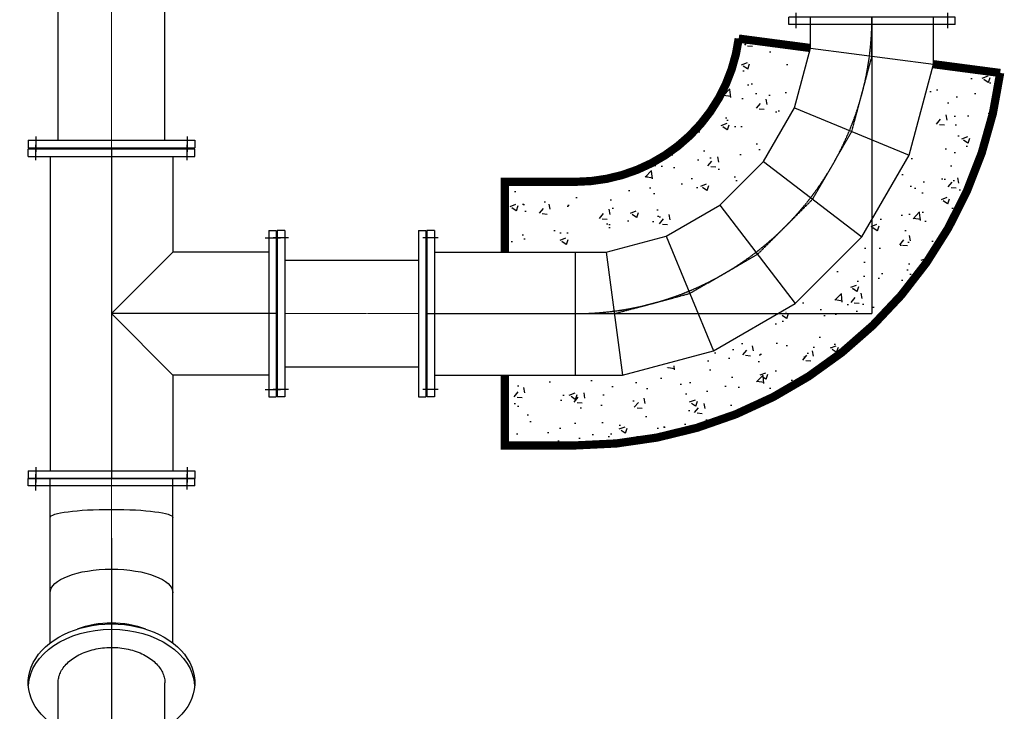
# Model space of a CAD drawing. Header units: inches. Extents: x -4968858 to -265257, y -220693 to 1871410.
# Tile 43 of 225: x -2010997 to -2008010, y 968007 to 970106. Entities that reach past the tile are written whole.
import ezdxf

# ---------------------------------------------------------------- set-up
doc = ezdxf.new("R2010")
doc.units = ezdxf.units.IN
doc.header["$MEASUREMENT"] = 0
for name, pattern in [('CENTER', [2, 1.25, -0.25, 0.25, -0.25]), ('CL-1', [1.25, 1, -0.125, 0, -0.125]), ('CONTINOUS', [0])]:
    doc.linetypes.add(name, pattern=pattern)
for name, color, linetype in [('1', 1, 'Continuous'), ('12.BASLPIPE', 96, 'Continuous'), ('7', 1, 'CENTER')]:
    doc.layers.add(name, color=color, linetype=linetype)
doc.layers.add('CENTER', color=1, linetype='CL-1', lineweight=13)

# ---------------------------------------------------------------- blocks, each defined once
blk = doc.blocks.new('300NB_CBB')
at = {"layer": '1'}
for p, q in [((-900, 1752.5), (-900, 1247.5)), ((-877, 1752.5), (-900, 1752.5)), ((-877, 1752.5), (-877, 1247.5)), ((-865.8393683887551, 1730), (-912.4073532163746, 1730)), ((-806.0659429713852, 1313.499999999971), (-756.9595613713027, 1686.5)), ((-624.599279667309, 1264.876154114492), (-480.6266536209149, 1612.456820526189)), ((-461.9007203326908, 1170.942097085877), (-232.873346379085, 1469.416381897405)), ((-865.8393683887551, 1270), (-912.4073532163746, 1270)), ((-329.0579029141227, 1038.099279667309), (-30.58361810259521, 1267.126653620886)), ((-877, 1247.5), (-900, 1247.5)), ((-235.1238458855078, 875.4007203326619), (112.4568205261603, 1019.373346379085)), ((-186.4999999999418, 693.9340570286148), (186.5, 743.0404386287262)), ((-186.4999999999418, 599.9999999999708), (186.5, 600.0000000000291)), ((-186.5, 173), (-186.4999999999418, 599.9999999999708)), ((186.5000000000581, 173), (186.5, 600.0000000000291)), ((-230, 184.1606316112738), (-230, 137.5926467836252)), ((230, 184.1606316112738), (230, 137.5926467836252)), ((-252.5, 173), (252.5, 173)), ((-252.5, 173), (-252.5, 150)), ((-252.5, 150), (252.5, 150)), ((252.5, 173), (252.5, 150))]:
    blk.add_line(p, q, dxfattribs=at)
for points in [[(186.5, 600), (186.5, 743.0404386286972), (112.4568205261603, 1019.373346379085), (-30.58361810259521, 1267.126653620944), (-232.873346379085, 1469.416381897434), (-480.6266536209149, 1612.45682052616), (-756.9595613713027, 1686.5), (-900, 1686.5)], [(-186.5, 600), (-186.5, 693.9340570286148), (-235.1238458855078, 875.4007203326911), (-329.0579029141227, 1038.09927966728), (-461.9007203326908, 1170.942097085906), (-624.599279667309, 1264.876154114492), (-806.0659429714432, 1313.5), (-900, 1313.5)]]:
    blk.add_lwpolyline(points, dxfattribs=at)
at = {"layer": '7'}
for p in [(-900, 1500), (0, 150)]:
    blk.add_line(p, (0, 1500), dxfattribs=at)
blk.add_lwpolyline([(0, 600), (0, 718.487247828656), (-61.33351267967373, 947.3870333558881), (-179.8207605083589, 1152.612966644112), (-347.387033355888, 1320.17923949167), (-552.612966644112, 1438.666487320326), (-781.512752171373, 1500), (-900, 1500)], dxfattribs=at)
blk.add_arc((-900, 600), 900.0000000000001, 0, 90, dxfattribs=at)
blk = doc.blocks.new('A$C73B0327D')
at = {"layer": '1'}
for p, q in [((-4.72597312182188e-05, 2034.767758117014, 2.375506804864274e-07), (-4.72597312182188e-05, 2057.767758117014, 2.375506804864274e-07)), ((504.9999527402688, 2057.767758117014, 2.375506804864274e-07), (-4.72597312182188e-05, 2057.767758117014, 2.375506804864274e-07)), ((504.9999527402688, 2034.767758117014, 2.375506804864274e-07), (-4.72597312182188e-05, 2034.767758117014, 2.375506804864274e-07)), ((65.99995274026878, 1557.997065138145, 2.375506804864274e-07), (65.99995274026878, 2057.767758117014, 2.375506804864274e-07)), ((438.9999527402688, 1557.997065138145, 2.375506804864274e-07), (438.9999527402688, 2057.767758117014, 2.375506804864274e-07)), ((504.9999527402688, 2034.767758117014, 2.375506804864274e-07), (504.9999527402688, 2057.767758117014, 2.375506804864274e-07)), ((-4.725990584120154e-05, 467.8034465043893, 8.654070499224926e-08), (-4.725990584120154e-05, 451.5399905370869, 8.654070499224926e-08)), ((65.99995274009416, 451.5399905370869, 8.654070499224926e-08), (65.99995274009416, -168.5926565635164, 8.654070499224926e-08)), ((438.9999527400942, 451.5399905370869, 8.654070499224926e-08), (438.9999527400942, -168.5926565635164, 8.654070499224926e-08)), ((504.9999527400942, 451.5399905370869, 8.654070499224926e-08), (504.9999527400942, 467.8034465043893, 8.654070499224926e-08)), ((-4.725990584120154e-05, -145.5926565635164, 8.654070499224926e-08), (-4.725990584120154e-05, -168.5926565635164, 8.654070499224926e-08)), ((-4.725990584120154e-05, -145.5926565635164, 8.654070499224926e-08), (504.9999527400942, -145.5926565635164, 8.654070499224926e-08)), ((504.9999527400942, -145.5926565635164, 8.654070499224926e-08), (504.9999527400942, -168.5926565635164, 8.654070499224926e-08)), ((-4.725990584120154e-05, -168.5926565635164, 8.654070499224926e-08), (504.9999527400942, -168.5926565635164, 8.654070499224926e-08))]:
    blk.add_line(p, q, dxfattribs=at)
at = {"layer": '1', "extrusion": (0, 0, -1)}
for centre, major_axis, ratio, start_param, end_param in [((252.4999527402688, 1939.280510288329, 2.375506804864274e-07), (186.5, 0), 0.1316524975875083, 3.141592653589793, 6.283185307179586), ((252.4999527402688, 1710.380724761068, 2.375506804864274e-07), (186.5, 0), 0.3859855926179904, 3.141592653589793, 6.283185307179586), ((252.4999527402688, 1437.635111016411, 2.375506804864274e-07), (-252.5000000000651, 1.072702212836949e-10), 0.7071067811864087, -0.8747507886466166, 4.016343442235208), ((252.4999527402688, 1505.154791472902, 2.375506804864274e-07), (-186.5000000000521, 3.64533800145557e-11), 0.6140144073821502, 0.9877662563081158, 2.153826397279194), ((252.4999527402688, 1421.371655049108, 2.375506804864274e-07), (-252.4999999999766, 1.275931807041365e-13), 0.7071067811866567, 0.04556031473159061, 3.096032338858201)]:
    blk.add_ellipse(centre, major_axis=major_axis, ratio=ratio, start_param=start_param, end_param=end_param, dxfattribs=at)
at = {"layer": '1'}
for centre, major_axis, ratio, start_param, end_param in [((252.4999527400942, 451.5399905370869, 8.654070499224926e-08), (-252.5000000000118, 3.267299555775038e-14), 0.7071067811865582, 2.401808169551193, 7.022969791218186), ((252.4999527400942, 467.8034465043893, 8.654070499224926e-08), (-252.5000000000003, 1.808233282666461e-13), 0.7071067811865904, 3.096032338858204, 6.328745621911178), ((252.4999527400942, 451.5399905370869, 8.654070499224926e-08), (-186.5, 1.141945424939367e-14), 0.7071067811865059, 3.141592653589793, 6.283185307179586), ((252.4999527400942, 384.0203100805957, 8.654070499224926e-08), (-186.5, 1.141945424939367e-14), 0.6140144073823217, 3.141592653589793, 6.283185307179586), ((252.4999527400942, 178.7943767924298, 8.654070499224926e-08), (-186.5, 1.141945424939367e-14), 0.3859855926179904, 3.141592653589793, 6.283185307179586), ((252.4999527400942, -50.10540873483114, 8.654070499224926e-08), (-186.5, 1.141945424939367e-14), 0.1316524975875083, 3.141592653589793, 6.283185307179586)]:
    blk.add_ellipse(centre, major_axis=major_axis, ratio=ratio, start_param=start_param, end_param=end_param, dxfattribs=at)
at = {"layer": '12.BASLPIPE'}
for p, q in [((90.5999527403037, 604.8155627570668, -6.596407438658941e-08), (90.5999527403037, 1437.635111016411, 2.375506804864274e-07)), ((414.3999527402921, 604.8155627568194, -6.596407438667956e-08), (414.3999527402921, 1437.635111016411, 2.375506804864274e-07))]:
    blk.add_line(p, q, dxfattribs=at)
blk.add_open_spline([(90.5999527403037, 1437.635111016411, 2.375506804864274e-07), (90.5999527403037, 1442.69838160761, 2.375506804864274e-07), (91.15787045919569, 1447.76289128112, 2.375506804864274e-07), (93.41764808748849, 1457.892432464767, 2.375506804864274e-07), (95.12132680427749, 1462.958757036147, 2.375506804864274e-07), (99.73044877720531, 1473.031981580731, 2.375506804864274e-07), (102.6375822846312, 1478.038269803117, 2.375506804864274e-07), (109.6809235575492, 1487.8580975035, 2.375506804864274e-07), (113.817657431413, 1492.670331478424, 2.375506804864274e-07), (123.2814193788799, 1501.929281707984, 2.375506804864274e-07), (128.6081673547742, 1506.375003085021, 2.375506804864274e-07), (140.3453819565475, 1514.726248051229, 2.375506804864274e-07), (146.7553380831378, 1518.63125952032, 2.375506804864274e-07), (160.4984522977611, 1525.747249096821, 2.375506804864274e-07), (167.831143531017, 1528.958024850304, 2.375506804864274e-07), (183.2207296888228, 1534.562532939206, 2.375506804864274e-07), (191.2772541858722, 1536.956204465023, 2.375506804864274e-07), (207.8896821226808, 1540.837682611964, 2.375506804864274e-07), (216.4452879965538, 1542.325478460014, 2.375506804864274e-07), (233.8151339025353, 1544.341349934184, 2.375506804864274e-07), (242.6291160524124, 1544.869426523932, 2.375506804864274e-07), (260.2672562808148, 1544.94699925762, 2.375506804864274e-07), (269.0911691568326, 1544.496495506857, 2.375506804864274e-07), (286.5004450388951, 1542.632991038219, 2.375506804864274e-07), (295.0855520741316, 1541.219989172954, 2.375506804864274e-07), (311.7756477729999, 1537.482539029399, 2.375506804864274e-07), (319.880343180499, 1535.158099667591, 2.375506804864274e-07), (335.3833322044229, 1529.683736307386, 2.375506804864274e-07), (342.7812624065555, 1526.533866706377, 2.375506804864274e-07), (356.6694401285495, 1519.528742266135, 2.375506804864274e-07), (363.1592282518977, 1515.673673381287, 2.375506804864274e-07), (375.0671146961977, 1507.409189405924, 2.375506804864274e-07), (380.4846999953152, 1503.000254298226, 2.375506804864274e-07), (390.1363370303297, 1493.80073620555, 2.375506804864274e-07), (394.3700724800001, 1489.011107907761, 2.375506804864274e-07), (401.6080579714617, 1479.223639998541, 2.375506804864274e-07), (404.6127469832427, 1474.22710560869, 2.375506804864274e-07), (409.4131339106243, 1464.164975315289, 2.375506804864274e-07), (411.2104432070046, 1459.100100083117, 2.375506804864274e-07), (413.6530603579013, 1448.971223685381, 2.375506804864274e-07), (414.300252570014, 1443.906091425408, 2.375506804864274e-07), (414.3964119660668, 1438.440229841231, 2.375506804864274e-07), (414.3999527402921, 1438.037670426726, 2.375506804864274e-07), (414.3999527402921, 1437.635111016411, 2.375506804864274e-07)], degree=3, knots=[0, 0, 0, 0, 0.1564576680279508, 0.1564576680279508, 0.3129153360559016, 0.3129153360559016, 0.4693730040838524, 0.4693730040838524, 0.6258306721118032, 0.6258306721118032, 0.782288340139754, 0.782288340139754, 0.9387460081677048, 0.9387460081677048, 1.095203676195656, 1.095203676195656, 1.251661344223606, 1.251661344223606, 1.408119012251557, 1.408119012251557, 1.564576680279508, 1.564576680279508, 1.721034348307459, 1.721034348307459, 1.87749201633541, 1.87749201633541, 2.03394968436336, 2.03394968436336, 2.190407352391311, 2.190407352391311, 2.346865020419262, 2.346865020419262, 2.503322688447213, 2.503322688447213, 2.659780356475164, 2.659780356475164, 2.816238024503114, 2.816238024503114, 2.972695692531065, 2.972695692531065, 3.129153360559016, 3.129153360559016, 3.141592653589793, 3.141592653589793, 3.141592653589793, 3.141592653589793], dxfattribs=at)
at = {"layer": '7'}
for p, q in [((22.49995274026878, 2023.607126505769, 2.375506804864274e-07), (22.49995274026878, 2070.175111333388, 2.375506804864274e-07)), ((482.4999527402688, 2023.607126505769, 2.375506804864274e-07), (482.4999527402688, 2070.175111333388, 2.375506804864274e-07)), ((252.4999527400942, 1876.767758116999, 3.240913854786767e-07), (252.4999527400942, -168.5926565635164, 8.654070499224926e-08)), ((22.49995274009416, -134.4320249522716, 8.654070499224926e-08), (22.49995274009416, -181.0000097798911, 8.654070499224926e-08)), ((482.4999527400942, -134.4320249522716, 8.654070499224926e-08), (482.4999527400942, -181.0000097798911, 8.654070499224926e-08))]:
    blk.add_line(p, q, dxfattribs=at)
blk = doc.blocks.new('A$C1F1B71E3')
h = blk.add_hatch()
h.set_pattern_fill('AR-CONC', color=256, style=0)
h.set_pattern_definition([(49.99999999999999, (53034.84993245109, 11054.83969808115), (182.184668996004, -15.93908553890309), [19.05, -209.55]), (355, (53034.84993245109, 11054.83969808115), (-35.24282597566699, 191.05664288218), [15.24, -167.64]), (100.451, (53050.03193245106, 11053.51144808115), (146.9425016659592, 175.1166878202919), [16.19, -178.09]), (46.18420000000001, (53034.84993245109, 11105.63969808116), (271.0790408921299, -42.04232793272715), [28.575, -314.325]), (96.6356, (53057.43983245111, 11102.13619808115), (237.4042344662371, 247.4255558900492), [24.28499999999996, -267.1349999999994]), (351.1840000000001, (53034.84993245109, 11105.63969808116), (237.4046058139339, 247.4251178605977), [22.86, -251.46]), (21, (53060.24993245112, 11092.93969808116), (151.6148798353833, -102.2655185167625), [19.05, -209.55]), (326.0000000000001, (53060.24993245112, 11092.93969808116), (61.80202834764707, 184.1879661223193), [15.24, -167.64]), (71.4514, (53072.8844324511, 11084.41759808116), (213.4164907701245, 81.92285771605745), [16.19, -178.09]), (37.50000000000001, (53034.84993245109, 11054.83969808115), (3.088603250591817, 84.55503887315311), [0, -165.608, 0, -170.18, 0, -168.275]), (7.499999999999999, (53034.84993245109, 11054.83969808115), (66.81966251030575, 100.1805748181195), [0, -97.02799999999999, 0, -161.798, 0, -64.135]), (327.5, (52978.2079324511, 11054.83969808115), (135.5905951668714, -5.728743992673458), [0, -63.5, 0, -198.12, 0, -262.89]), (317.5, (52952.80793245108, 11054.83969808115), (148.129181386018, 25.42649103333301), [0, -82.55, 0, -131.572, 0, -186.69])])
h.paths.add_polyline_path([(61604.68247187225, 10433.47136352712), (61406.3934995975, 10459.57660197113, -0.3763733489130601), (60910.67106891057, 10024.83969808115), (60697.17106891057, 10024.83969808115), (60697.17106891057, 9824.839698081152), (60910.67106891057, 9824.839698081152, 0.3763733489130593)])
h.paths.add_polyline_path([(62199.5493886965, 10355.1556481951), (62001.26041642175, 10381.26088663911, -0.1209991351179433), (61810.67106891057, 9892.384166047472), (61810.67106891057, 9624.839698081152), (61543.12660094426, 9624.839698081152, -0.1543471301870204), (60910.67106891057, 9424.839698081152), (60697.17106891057, 9424.839698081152), (60697.17106891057, 9224.839698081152), (60910.67106891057, 9224.839698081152, 0.37637334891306)])
h.paths.add_polyline_path([(61810.67106891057, 9892.384166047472, -0.08663751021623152), (61543.12660094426, 9624.839698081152), (61810.67106891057, 9624.839698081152)], flags=17)
at = {"const_width": 25}
for points in [[(60697.17106891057, 9811.339698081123), (60697.17106891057, 10024.83969808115), (60910.67106891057, 10024.83969808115, 0.3763733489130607), (61406.3934995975, 10459.57660197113), (61624.17106891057, 10430.90564105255)], [(61997.17106891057, 10381.79925945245), (62199.5493886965, 10355.1556481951, -0.3763733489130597), (60910.67106891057, 9224.839698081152), (60697.17106891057, 9224.839698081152), (60697.17106891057, 9438.339698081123)]]:
    blk.add_lwpolyline(points, format="xyb", dxfattribs=at)
blk.add_arc((60910.67106891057, 10524.83969808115), 500.0000000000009, 270, 352.4999999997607)
at = {"layer": '1'}
for p, q in [((59273.67603193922, 10162.00032969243), (59273.67603193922, 10115.43234486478)), ((59733.67603193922, 10162.00032969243), (59733.67603193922, 10115.43234486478)), ((59251.17603193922, 10150.83969808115), (59756.17603193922, 10150.83969808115)), ((59251.17603193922, 10150.83969808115), (59251.17603193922, 10127.83969808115)), ((59251.17603193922, 10127.83969808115), (59756.17603193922, 10127.83969808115)), ((59273.67603193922, 10090.67906646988), (59273.67603193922, 10137.24705129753)), ((59733.67603193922, 10090.67906646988), (59733.67603193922, 10137.24705129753)), ((59756.17603193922, 10150.83969808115), (59756.17603193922, 10127.83969808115)), ((59251.17603193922, 10124.83969808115), (59756.17603193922, 10124.83969808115)), ((59251.17603193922, 10101.83969808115), (59251.17603193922, 10124.83969808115)), ((59251.17603193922, 10101.83969808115), (59756.17603193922, 10101.83969808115)), ((59317.17603193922, 10101.83969808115), (59317.17603193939, 9147.839698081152)), ((59690.17603193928, 10101.83969808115), (59690.17603193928, 9811.339698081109)), ((59756.17603193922, 10101.83969808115), (59756.17603193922, 10124.83969808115)), ((59980.67603193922, 9877.339698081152), (59980.67603193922, 9372.339698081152)), ((59980.67603193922, 9877.339698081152), (60003.67603193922, 9877.339698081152)), ((60003.67603193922, 9877.339698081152), (60003.67603193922, 9372.339698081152)), ((60006.67603193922, 9877.339698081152), (60006.67603193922, 9372.339698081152)), ((60029.67603193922, 9877.339698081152), (60006.67603193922, 9877.339698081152)), ((60029.67603193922, 9877.339698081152), (60029.67603193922, 9372.339698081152)), ((60434.67106891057, 9877.339698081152), (60434.67106891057, 9372.339698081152)), ((60434.67106891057, 9877.339698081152), (60457.67106891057, 9877.339698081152)), ((60457.67106891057, 9877.339698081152), (60457.67106891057, 9372.339698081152)), ((59969.51540032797, 9854.839698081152), (60016.08338515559, 9854.839698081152)), ((60040.83666355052, 9854.839698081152), (59994.26867872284, 9854.839698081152)), ((59690.17603193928, 9811.339698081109), (59503.67603193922, 9624.839698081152)), ((59980.67603193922, 9811.339698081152), (59690.17603193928, 9811.339698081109)), ((59503.67603193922, 9624.839698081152), (59690.17603193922, 9438.339698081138)), ((59980.67603193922, 9438.339698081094), (59690.17603193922, 9438.339698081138)), ((59690.17603193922, 9438.339698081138), (59690.17603193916, 9147.839698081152)), ((59969.51540032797, 9394.839698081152), (60016.08338515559, 9394.839698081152)), ((60040.83666355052, 9394.839698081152), (59994.26867872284, 9394.839698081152)), ((59980.67603193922, 9372.339698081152), (60003.67603193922, 9372.339698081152)), ((60029.67603193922, 9372.339698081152), (60006.67603193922, 9372.339698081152)), ((60434.67106891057, 9372.339698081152), (60457.67106891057, 9372.339698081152)), ((59251.17603193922, 9147.839698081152), (59756.17603193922, 9147.839698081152)), ((59251.17603193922, 9147.839698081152), (59251.17603193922, 9124.839698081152)), ((59273.67603193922, 9159.000329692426), (59273.67603193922, 9112.432344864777)), ((59733.67603193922, 9159.000329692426), (59733.67603193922, 9112.432344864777)), ((59756.17603193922, 9147.839698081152), (59756.17603193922, 9124.839698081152)), ((59251.17603193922, 9124.839698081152), (59756.17603193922, 9124.839698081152)), ((59273.67603193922, 9087.679066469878), (59273.67603193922, 9134.247051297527))]:
    blk.add_line(p, q, dxfattribs=at)
at = {"layer": '12.BASLPIPE'}
for p, q in [((59341.77603193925, 10150.83969808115), (59341.77603193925, 14388.83852458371)), ((59665.5760319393, 10150.83969808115), (59665.5760319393, 14388.83852458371)), ((60029.67603193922, 9786.739698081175), (60434.67106891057, 9786.739698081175)), ((60029.67603193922, 9462.939698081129), (60434.67106891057, 9462.939698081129))]:
    blk.add_line(p, q, dxfattribs=at)
at = {"layer": '7'}
for p, q in [((59503.67603193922, 10124.83969808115), (59503.67603193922, 9124.839698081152)), ((60003.67603193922, 9624.839698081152), (59503.67603193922, 9624.839698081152))]:
    blk.add_line(p, q, dxfattribs=at)
at = {"layer": 'CENTER'}
for p, q in [((59503.67603193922, 14388.83852458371), (59503.67603193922, 10295.56553230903)), ((59503.67603193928, 14388.83852458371), (59503.67603193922, 10150.83969808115)), ((59503.67603193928, 4443.479248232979), (59503.67603193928, 10460.72924823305)), ((60434.67106891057, 9624.839698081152), (60029.67603193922, 9624.839698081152))]:
    blk.add_line(p, q, dxfattribs=at)
at = {"rotation": 270}
blk.add_blockref('300NB_CBB', (60310.67106891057, 9624.839698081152), dxfattribs=at)
blk.add_blockref('A$C73B0327D', (59251.17607919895, 7067.071939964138))
blk = doc.blocks.new('AHP BLOCK')
at = {"xscale": 0.001, "yscale": 0.001, "zscale": 0.001}
blk.add_blockref('A$C1F1B71E3', (-166.1154662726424, 61.83926689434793), dxfattribs=at)

msp = doc.modelspace()

# ---------------------------------------------------------------- block references
at = {"color": 1, "linetype": 'CONTINOUS', "lineweight": 15, "xscale": 1000, "yscale": 1000, "zscale": 1000}
msp.add_blockref('AHP BLOCK', (-1904106.497990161, 897749.4631069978), dxfattribs=at)

doc.saveas('drawing.dxf')
